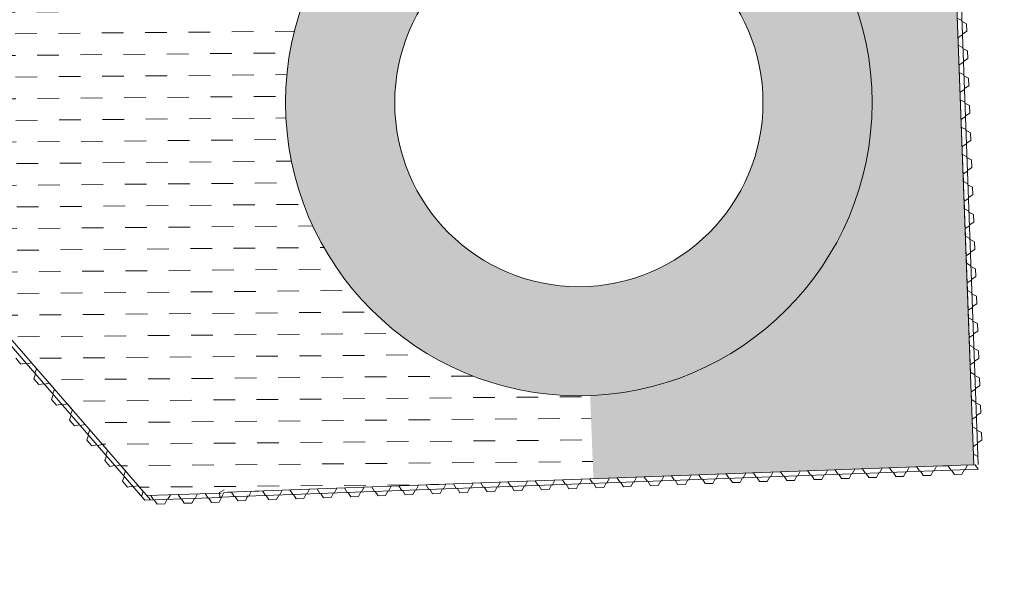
# Model space of a CAD drawing. Header units: metres. Extents: x 68442 to 71740, y 407111 to 411160.
# Tile 106 of 186: x 70741 to 70777, y 408622 to 408643. Entities that reach past the tile are written whole.
import ezdxf

# ---------------------------------------------------------------- set-up
doc = ezdxf.new("R2010")
doc.units = ezdxf.units.M
doc.layers.add('MACG_n_inr_damwand', color=1, linetype='Continuous', lineweight=0, plot=False, transparency=0.8)
for name, color, linetype, lineweight, transparency in [('MACG_n_vhr_arc_gravel', 34, 'Continuous', 0, 0.8), ('MACG_n_vhr_arc_preassembly_13.5', 6, 'Continuous', 0, 0.8), ('MACG_n_vhr_kant_', 7, 'Continuous', 0, 0.8)]:
    doc.layers.add(name, color=color, linetype=linetype, lineweight=lineweight, transparency=transparency)
pattern_1 = [(344.330685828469, (35592.23381765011, 204299.6094237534), (0.415651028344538, -0.7397528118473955), [0.5, -0.7000000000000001]), (344.330685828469, (35592.33773039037, 204299.4244855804), (0.415651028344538, -0.7397528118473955), [0.2, -1]), (344.330685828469, (35592.41875582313, 204299.7133364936), (0.415651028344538, -0.7397528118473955), [0.2, -1])]

msp = doc.modelspace()

# ---------------------------------------------------------------- hatches: boundary and pattern name
at = {"layer": 'MACG_n_vhr_arc_gravel'}
h = msp.add_hatch(dxfattribs=at)
h.set_pattern_fill('GOST_GLASS', color=256, scale=0.2, angle=297.1173132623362, style=0)
h.set_pattern_definition(pattern_1)
h.paths.add_polyline_path([(70750.24999999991, 408640.0000000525, 1), (70771.75000000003, 408640.0000000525, 1)])
h.paths.add_polyline_path([(70767.75000000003, 408640.0000000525, -1), (70754.24999999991, 408640.0000000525, -1)], flags=16)
h.paths.add_polyline_path([(71190.24999999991, 408614.0000000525, 1), (71211.75000000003, 408614.0000000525, 1)])
h.paths.add_polyline_path([(71207.75000000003, 408614.0000000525, -1), (71194.24999999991, 408614.0000000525, -1)], flags=16)
h.paths.add_polyline_path([(71649.74999999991, 408660.0000000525, 1), (71628.25000000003, 408660.0000000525, 1)])
h.paths.add_polyline_path([(71632.25000000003, 408660.0000000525, -1), (71645.74999999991, 408660.0000000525, -1)], flags=16)
h = msp.add_hatch(dxfattribs=at)
h.set_pattern_fill('GOST_GLASS', color=256, scale=0.2, angle=297.1173132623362, style=0)
h.set_pattern_definition(pattern_1)
edge = h.paths.add_edge_path()
edge.add_line((70774.39620476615, 408656.1359710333), (70760.39821277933, 408655.6989540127))
edge.add_line((70760.39821277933, 408655.6989540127), (70760.58482391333, 408650.7419797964))
edge.add_arc((70761.00000000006, 408640.0000000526), 10.74999999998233, 2.213372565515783, 92.21337256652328, ccw=False)
edge.add_arc((70761.00000000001, 408640.0000000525), 10.75000000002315, -87.78662743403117, 2.213372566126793, ccw=False)
edge.add_line((70761.41517608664, 408629.2580203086), (70761.5330917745, 408626.2071511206))
edge.add_line((70761.5330917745, 408626.2071511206), (70775.33608052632, 408626.7162461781))
edge.add_line((70775.33608052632, 408626.7162461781), (70775.47746620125, 408626.7211346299))
edge.add_line((70775.47746620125, 408626.7211346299), (70774.39620476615, 408656.1359710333))
edge = h.paths.add_edge_path()
edge.add_line((71213.67817540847, 408630.1182861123), (71200.38775204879, 408629.8046278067))
edge.add_line((71200.38775204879, 408629.8046278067), (71200.58482391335, 408624.7419797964))
edge.add_arc((71201, 408614.0000000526), 10.75000000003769, 2.213372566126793, 92.21337256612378, ccw=False)
edge.add_arc((71200.99999999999, 408614.0000000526), 10.75000000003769, -87.78662743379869, 2.2133725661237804, ccw=False)
edge.add_line((71201.41517608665, 408603.2580203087), (71201.54663551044, 408599.8567298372))
edge.add_line((71201.54663551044, 408599.8567298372), (71214.78264734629, 408600.3449131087))
edge.add_line((71214.78264734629, 408600.3449131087), (71213.67817540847, 408630.1182861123))
at = {"layer": 'MACG_n_vhr_arc_preassembly_13.5'}
h = msp.add_hatch(dxfattribs=at)
h.set_pattern_fill('DASH', color=256, scale=0.4999999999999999, angle=0.5139671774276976, style=0)
h.set_pattern_definition([(0.5139671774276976, (69982.3729599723, 409427.9198574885), (0.7865978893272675, 0.8008382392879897), [0.7937499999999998, -0.7937499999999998])])
edge = h.paths.add_edge_path()
edge.add_line((70722.9630166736, 408651.1777553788), (70747.02163778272, 408651.9288650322))
edge.add_line((70747.02163778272, 408651.9288650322), (70746.94229627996, 408654.5768387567))
edge.add_line((70746.94229627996, 408654.5768387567), (70748.91610159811, 408655.3404827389))
edge.add_line((70748.91610159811, 408655.3404827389), (70760.39980483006, 408655.6990037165))
edge.add_line((70760.39980483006, 408655.6990037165), (70760.58482391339, 408650.7419797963))
edge.add_arc((70760.99999999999, 408640.0000000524), 10.75000000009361, 92.2133725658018, 272.2133725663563)
edge.add_line((70761.41517608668, 408629.2580203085), (70761.53371009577, 408626.2071739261))
edge.add_line((70761.53371009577, 408626.2071739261), (70745.16244213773, 408625.5953948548))
edge.add_line((70745.16244213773, 408625.5953948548), (70722.9630166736, 408651.1777553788))

# ---------------------------------------------------------------- linework, layer by layer
at = {"layer": 'MACG_n_inr_damwand'}
for p, q in [((70774.39256421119, 408656.1358573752), (70775.34034272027, 408630.4389351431)), ((70774.50469274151, 408653.0957397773), (70775.47745409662, 408626.7214628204)), ((70774.6695806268, 408653.1018213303), (70775.6423419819, 408626.7275443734)), ((70722.7502079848, 408651.1711114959), (70745.0895667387, 408625.428215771)), ((70774.87373626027, 408643.1022887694), (70775.04167078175, 408643.0134180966)), ((70775.04167078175, 408643.0134180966), (70775.04277651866, 408642.9834384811)), ((70775.04277651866, 408642.9834384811), (70775.21071104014, 408642.8945678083)), ((70775.21071104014, 408642.8945678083), (70775.2210312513, 408642.6147580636)), ((70775.06120546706, 408642.4837782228), (70774.90027394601, 408642.3827779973)), ((70775.2210312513, 408642.6147580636), (70775.06009973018, 408642.5137578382)), ((70775.06009973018, 408642.5137578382), (70775.06065259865, 408642.4987680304)), ((70775.06065259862, 408642.4987680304), (70775.06120546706, 408642.4837782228)), ((70774.90027394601, 408642.3827779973), (70774.91059415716, 408642.1029682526)), ((70774.91059415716, 408642.1029682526), (70775.07852867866, 408642.0140975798)), ((70775.07852867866, 408642.0140975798), (70775.07963441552, 408641.9841179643)), ((70775.07963441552, 408641.9841179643), (70775.24756893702, 408641.8952472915)), ((70775.24756893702, 408641.8952472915), (70775.25788914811, 408641.6154375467)), ((70775.09806336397, 408641.4844577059), (70774.93713184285, 408641.3834574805)), ((70775.25788914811, 408641.6154375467), (70775.09695762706, 408641.5144373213)), ((70775.09695762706, 408641.5144373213), (70775.0975104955, 408641.4994475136)), ((70775.0975104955, 408641.4994475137), (70775.09806336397, 408641.4844577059)), ((70774.93713184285, 408641.3834574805), (70774.94745205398, 408641.1036477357)), ((70774.94745205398, 408641.1036477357), (70775.11538657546, 408641.0147770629)), ((70775.11538657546, 408641.0147770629), (70775.11649231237, 408640.9847974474)), ((70775.11649231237, 408640.9847974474), (70775.28442683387, 408640.8959267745)), ((70775.28442683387, 408640.8959267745), (70775.29474704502, 408640.6161170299)), ((70775.13492126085, 408640.4851371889), (70774.97398973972, 408640.3841369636)), ((70774.97398973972, 408640.3841369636), (70774.98430995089, 408640.1043272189)), ((70775.29474704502, 408640.6161170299), (70775.13381552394, 408640.5151168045)), ((70775.13381552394, 408640.5151168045), (70775.13436839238, 408640.5001269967)), ((70775.13436839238, 408640.5001269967), (70775.13492126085, 408640.4851371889)), ((70774.98430995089, 408640.1043272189), (70775.15224447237, 408640.015456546)), ((70775.15224447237, 408640.015456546), (70775.15335020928, 408639.9854769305)), ((70775.15335020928, 408639.9854769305), (70775.32128473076, 408639.8966062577)), ((70775.3316049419, 408639.6167965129), (70775.1706734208, 408639.5157962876)), ((70775.32128473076, 408639.8966062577), (70775.3316049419, 408639.6167965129)), ((70775.17177915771, 408639.4858166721), (70775.01084763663, 408639.3848164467)), ((70775.01084763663, 408639.3848164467), (70775.02116784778, 408639.105006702)), ((70775.1706734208, 408639.5157962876), (70775.17122628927, 408639.5008064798)), ((70775.17122628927, 408639.5008064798), (70775.17177915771, 408639.4858166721)), ((70775.02116784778, 408639.105006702), (70775.18910236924, 408639.0161360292)), ((70775.18910236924, 408639.0161360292), (70775.19020810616, 408638.9861564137)), ((70775.19020810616, 408638.9861564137), (70775.35814262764, 408638.8972857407)), ((70775.35814262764, 408638.8972857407), (70775.36846283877, 408638.6174759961)), ((70775.36846283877, 408638.6174759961), (70775.20753131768, 408638.5164757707)), ((70775.20753131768, 408638.5164757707), (70775.20808418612, 408638.5014859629)), ((70775.20863705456, 408638.4864961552), (70775.04770553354, 408638.3854959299)), ((70775.04770553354, 408638.3854959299), (70775.05802574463, 408638.1056861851)), ((70775.20808418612, 408638.5014859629), (70775.20863705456, 408638.4864961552)), ((70775.05802574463, 408638.1056861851), (70775.22596026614, 408638.0168155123)), ((70775.22596026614, 408638.0168155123), (70775.22706600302, 408637.9868358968)), ((70775.22706600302, 408637.9868358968), (70775.39500052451, 408637.8979652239)), ((70775.39500052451, 408637.8979652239), (70775.4053207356, 408637.6181554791)), ((70775.24549495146, 408637.4871756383), (70775.08456343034, 408637.386175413)), ((70775.4053207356, 408637.6181554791), (70775.24438921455, 408637.5171552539)), ((70775.24438921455, 408637.5171552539), (70775.244942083, 408637.5021654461)), ((70775.244942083, 408637.5021654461), (70775.24549495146, 408637.4871756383)), ((70775.08456343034, 408637.386175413), (70775.0948836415, 408637.1063656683)), ((70775.0948836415, 408637.1063656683), (70775.26281816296, 408637.0174949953)), ((70775.26281816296, 408637.0174949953), (70775.2639238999, 408636.98751538)), ((70775.2639238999, 408636.98751538), (70775.43185842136, 408636.898644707)), ((70775.43185842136, 408636.898644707), (70775.44217863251, 408636.6188349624)), ((70775.28235284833, 408636.4878551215), (70775.12142132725, 408636.3868548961)), ((70775.12142132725, 408636.3868548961), (70775.13174153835, 408636.1070451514)), ((70775.44217863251, 408636.6188349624), (70775.28124711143, 408636.517834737)), ((70775.28124711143, 408636.517834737), (70775.28179997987, 408636.5028449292)), ((70775.28179997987, 408636.5028449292), (70775.28235284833, 408636.4878551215)), ((70775.13174153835, 408636.1070451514), (70775.29967605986, 408636.0181744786)), ((70775.29967605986, 408636.0181744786), (70775.30078179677, 408635.988194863)), ((70775.30078179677, 408635.988194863), (70775.46871631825, 408635.8993241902)), ((70775.46871631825, 408635.8993241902), (70775.47903652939, 408635.6195144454)), ((70775.3192107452, 408635.4885346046), (70775.15827922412, 408635.3875343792)), ((70775.15827922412, 408635.3875343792), (70775.16859943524, 408635.1077246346)), ((70775.47903652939, 408635.6195144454), (70775.31810500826, 408635.5185142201)), ((70775.31810500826, 408635.5185142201), (70775.31865787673, 408635.5035244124)), ((70775.31865787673, 408635.5035244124), (70775.3192107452, 408635.4885346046)), ((70775.16859943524, 408635.1077246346), (70775.33653395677, 408635.0188539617)), ((70775.33653395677, 408635.0188539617), (70775.33763969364, 408634.9888743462)), ((70775.33763969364, 408634.9888743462), (70775.50557421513, 408634.9000036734)), ((70775.50557421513, 408634.9000036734), (70775.51589442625, 408634.6201939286)), ((70775.51589442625, 408634.6201939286), (70775.35496290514, 408634.5191937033)), ((70775.35606864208, 408634.4892140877), (70775.19513712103, 408634.3882138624)), ((70775.19513712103, 408634.3882138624), (70775.20545733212, 408634.1084041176)), ((70775.35496290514, 408634.5191937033), (70775.35551577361, 408634.5042038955)), ((70775.35551577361, 408634.5042038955), (70775.35606864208, 408634.4892140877)), ((70775.20545733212, 408634.1084041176), (70775.3733918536, 408634.0195334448)), ((70775.3733918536, 408634.0195334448), (70775.37449759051, 408633.9895538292)), ((70775.37449759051, 408633.9895538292), (70775.54243211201, 408633.9006831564)), ((70775.54243211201, 408633.9006831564), (70775.55275232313, 408633.6208734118)), ((70775.39292653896, 408633.4898935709), (70775.23199501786, 408633.3888933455)), ((70775.55275232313, 408633.6208734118), (70775.39182080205, 408633.5198731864)), ((70775.39182080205, 408633.5198731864), (70775.39237367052, 408633.5048833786)), ((70775.39237367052, 408633.5048833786), (70775.39292653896, 408633.4898935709)), ((70775.23199501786, 408633.3888933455), (70775.24231522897, 408633.1090836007)), ((70775.24231522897, 408633.1090836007), (70775.41024975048, 408633.020212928)), ((70775.41024975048, 408633.020212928), (70775.41135548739, 408632.9902333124)), ((70775.41135548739, 408632.9902333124), (70775.57929000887, 408632.9013626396)), ((70775.57929000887, 408632.9013626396), (70775.58961021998, 408632.6215528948)), ((70775.42978443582, 408632.490573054), (70775.26885291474, 408632.3895728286)), ((70775.26885291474, 408632.3895728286), (70775.27917312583, 408632.1097630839)), ((70775.58961021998, 408632.6215528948), (70775.4286786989, 408632.5205526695)), ((70775.4286786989, 408632.5205526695), (70775.42923156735, 408632.5055628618)), ((70775.42923156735, 408632.5055628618), (70775.42978443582, 408632.490573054)), ((70775.27917312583, 408632.1097630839), (70775.44710764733, 408632.020892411)), ((70775.44710764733, 408632.020892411), (70775.44821338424, 408631.9909127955)), ((70775.44821338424, 408631.9909127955), (70775.61614790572, 408631.9020421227)), ((70775.61614790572, 408631.9020421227), (70775.62646811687, 408631.6222323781)), ((70775.4666423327, 408631.4912525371), (70775.30571081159, 408631.3902523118)), ((70775.30571081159, 408631.3902523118), (70775.31603102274, 408631.110442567)), ((70775.62646811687, 408631.6222323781), (70775.46553659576, 408631.5212321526)), ((70775.46553659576, 408631.5212321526), (70775.46608946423, 408631.5062423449)), ((70775.46608946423, 408631.5062423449), (70775.4666423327, 408631.4912525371)), ((70775.31603102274, 408631.110442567), (70775.48396554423, 408631.0215718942)), ((70775.48396554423, 408631.0215718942), (70775.48507128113, 408630.9915922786)), ((70775.48507128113, 408630.9915922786), (70775.65300580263, 408630.9027216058)), ((70740.36110627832, 408630.6256689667), (70740.5446160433, 408630.4141880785)), ((70775.66332601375, 408630.6229118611), (70775.50239449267, 408630.5219116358)), ((70775.65300580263, 408630.9027216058), (70775.66332601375, 408630.6229118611)), ((70740.5446160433, 408630.4141880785), (70740.73115716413, 408630.4502770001)), ((70740.73115716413, 408630.4502770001), (70740.74098804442, 408630.438947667)), ((70740.74098804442, 408630.438947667), (70740.75081892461, 408630.4276183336)), ((70740.75081892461, 408630.4276183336), (70740.93736004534, 408630.4637072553)), ((70740.93736004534, 408630.4637072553), (70741.12086981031, 408630.2522263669)), ((70741.12086981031, 408630.2522263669), (70741.058853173, 408630.0726325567)), ((70775.50350022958, 408630.4919320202), (70775.34256870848, 408630.3909317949)), ((70775.34256870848, 408630.3909317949), (70775.35288891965, 408630.1111220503)), ((70775.50239449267, 408630.5219116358), (70775.50294736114, 408630.506921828)), ((70775.50294736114, 408630.506921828), (70775.50350022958, 408630.4919320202)), ((70741.07851493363, 408630.0499738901), (70741.01649829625, 408629.8703800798)), ((70741.01649829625, 408629.8703800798), (70741.20000806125, 408629.6588991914)), ((70741.058853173, 408630.0726325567), (70741.07851493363, 408630.0499738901)), ((70775.35288891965, 408630.1111220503), (70775.5208234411, 408630.0222513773)), ((70775.5208234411, 408630.0222513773), (70775.52192917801, 408629.9922717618)), ((70775.52192917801, 408629.9922717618), (70775.68986369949, 408629.903401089)), ((70775.68986369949, 408629.903401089), (70775.70018391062, 408629.6235913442)), ((70741.20000806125, 408629.6588991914), (70741.38654918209, 408629.6949881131)), ((70741.38654918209, 408629.6949881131), (70741.39638006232, 408629.6836587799)), ((70741.39638006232, 408629.6836587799), (70741.40621094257, 408629.6723294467)), ((70741.40621094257, 408629.6723294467), (70741.59275206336, 408629.7084183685)), ((70741.59275206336, 408629.7084183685), (70741.77626182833, 408629.49693748)), ((70741.77626182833, 408629.49693748), (70741.71424519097, 408629.3173436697)), ((70775.54035812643, 408629.4926115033), (70775.37942660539, 408629.3916112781)), ((70775.70018391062, 408629.6235913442), (70775.53925238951, 408629.5225911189)), ((70775.53925238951, 408629.5225911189), (70775.53980525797, 408629.5076013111)), ((70775.53980525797, 408629.5076013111), (70775.54035812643, 408629.4926115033)), ((70741.73390695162, 408629.2946850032), (70741.67189031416, 408629.1150911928)), ((70741.71424519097, 408629.3173436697), (70741.73390695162, 408629.2946850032)), ((70775.37942660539, 408629.3916112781), (70775.38974681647, 408629.1118015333)), ((70741.67189031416, 408629.1150911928), (70741.85540007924, 408628.9036103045)), ((70741.85540007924, 408628.9036103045), (70742.04194120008, 408628.9396992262)), ((70742.04194120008, 408628.9396992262), (70742.05177208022, 408628.9283698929)), ((70742.05177208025, 408628.9283698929), (70742.0616029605, 408628.9170405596)), ((70742.0616029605, 408628.9170405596), (70742.24814408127, 408628.9531294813)), ((70742.24814408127, 408628.9531294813), (70742.43165384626, 408628.741648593)), ((70775.38974681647, 408629.1118015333), (70775.55768133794, 408629.0229308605)), ((70775.55768133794, 408629.0229308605), (70775.55878707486, 408628.9929512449)), ((70775.55878707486, 408628.9929512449), (70775.72672159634, 408628.9040805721)), ((70775.72672159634, 408628.9040805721), (70775.73704180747, 408628.6242708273)), ((70742.3892989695, 408628.539396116), (70742.32728233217, 408628.3598023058)), ((70742.43165384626, 408628.741648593), (70742.36963720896, 408628.5620547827)), ((70742.36963720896, 408628.5620547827), (70742.3892989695, 408628.539396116)), ((70775.57721602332, 408628.4932909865), (70775.41628450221, 408628.3922907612)), ((70775.73704180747, 408628.6242708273), (70775.5761102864, 408628.523270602)), ((70775.5761102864, 408628.523270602), (70775.57666315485, 408628.5082807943)), ((70775.57666315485, 408628.5082807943), (70775.57721602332, 408628.4932909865)), ((70742.32728233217, 408628.3598023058), (70742.51079209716, 408628.1483214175)), ((70742.51079209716, 408628.1483214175), (70742.69733321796, 408628.1844103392)), ((70742.90353933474, 408628.1978684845), (70742.71700029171, 408628.1617688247)), ((70775.41628450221, 408628.3922907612), (70775.42660471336, 408628.1124810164)), ((70775.42660471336, 408628.1124810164), (70775.59453923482, 408628.0236103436)), ((70743.02553791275, 408627.8068643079), (70742.96352127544, 408627.6272704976)), ((70743.0678927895, 408628.0091167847), (70743.00587615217, 408627.8295229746)), ((70743.00587615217, 408627.8295229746), (70743.02553791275, 408627.8068643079)), ((70775.59453923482, 408628.0236103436), (70775.59564497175, 408627.9936307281)), ((70775.59564497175, 408627.9936307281), (70775.76357949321, 408627.9047600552)), ((70775.76357949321, 408627.9047600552), (70775.77389970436, 408627.6249503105)), ((70742.96352127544, 408627.6272704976), (70743.14703104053, 408627.4157896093)), ((70743.14703104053, 408627.4157896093), (70743.33357216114, 408627.451878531)), ((70743.33357216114, 408627.451878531), (70743.34340304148, 408627.4405491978)), ((70743.34340304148, 408627.4405491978), (70743.35323392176, 408627.4292198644)), ((70743.35323392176, 408627.4292198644), (70743.53977504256, 408627.4653087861)), ((70743.53977504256, 408627.4653087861), (70743.7232848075, 408627.2538278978)), ((70775.6140739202, 408627.4939704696), (70775.45314239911, 408627.3929702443)), ((70775.45314239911, 408627.3929702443), (70775.4634626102, 408627.1131604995)), ((70775.77389970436, 408627.6249503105), (70775.61296818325, 408627.5239500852)), ((70775.61296818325, 408627.5239500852), (70775.61352105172, 408627.5089602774)), ((70775.61352105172, 408627.5089602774), (70775.6140739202, 408627.4939704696)), ((70743.68092993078, 408627.0515754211), (70743.61891329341, 408626.8719816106)), ((70743.7232848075, 408627.2538278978), (70743.66126817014, 408627.0742340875)), ((70743.66126817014, 408627.0742340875), (70743.68092993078, 408627.0515754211)), ((70775.4634626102, 408627.1131604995), (70775.63139713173, 408627.0242898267)), ((70775.63139713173, 408627.0242898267), (70775.63195000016, 408627.009300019)), ((70743.61891329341, 408626.8719816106), (70743.8024230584, 408626.6605007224)), ((70743.8024230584, 408626.6605007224), (70743.98896417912, 408626.6965896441)), ((70743.98896417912, 408626.6965896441), (70743.9987950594, 408626.6852603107)), ((70743.9987950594, 408626.6852603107), (70744.00862593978, 408626.6739309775)), ((70744.00862593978, 408626.6739309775), (70744.19516706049, 408626.7100198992)), ((70744.19516706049, 408626.7100198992), (70744.37867682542, 408626.4985390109)), ((70775.33608052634, 408626.716246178), (70748.13774335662, 408625.7130910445)), ((70772.39309838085, 408626.6072448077), (70772.11328863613, 408626.5969245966)), ((70772.49409860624, 408626.4463132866), (70772.39309838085, 408626.6072448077)), ((70773.11260915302, 408626.6337824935), (70773.02373848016, 408626.465847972)), ((70773.39241889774, 408626.6441027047), (70773.11260915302, 408626.6337824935)), ((70773.49341912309, 408626.4831711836), (70773.39241889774, 408626.6441027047)), ((70774.11192966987, 408626.6706403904), (70774.02305899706, 408626.5027058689)), ((70774.5331129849, 408626.6861772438), (70774.25330324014, 408626.6758570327)), ((70774.63411321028, 408626.5252457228), (70774.5331129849, 408626.6861772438)), ((70775.25262375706, 408626.7127149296), (70775.1637530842, 408626.544780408)), ((70775.53243350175, 408626.7230351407), (70775.25262375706, 408626.7127149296)), ((70775.63343372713, 408626.5621036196), (70775.53243350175, 408626.7230351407)), ((70744.33632194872, 408626.296286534), (70744.27430531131, 408626.1166927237)), ((70744.37867682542, 408626.4985390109), (70744.31666018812, 408626.3189452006)), ((70744.31666018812, 408626.3189452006), (70744.33632194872, 408626.296286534)), ((70775.63343372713, 408626.5621036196), (70747.8375832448, 408625.5364450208)), ((70762.39989321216, 408626.238665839), (70762.12008346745, 408626.2283456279)), ((70762.50089343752, 408626.0777343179), (70762.39989321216, 408626.238665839)), ((70763.11940398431, 408626.2652035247), (70763.0305333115, 408626.0972690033)), ((70763.39921372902, 408626.2755237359), (70763.11940398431, 408626.2652035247)), ((70763.50021395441, 408626.1145922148), (70763.39921372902, 408626.2755237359)), ((70764.11872450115, 408626.3020614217), (70764.0298538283, 408626.1341269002)), ((70764.3985342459, 408626.3123816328), (70764.11872450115, 408626.3020614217)), ((70764.49953447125, 408626.1514501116), (70764.3985342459, 408626.3123816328)), ((70765.11804501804, 408626.3389193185), (70765.0291743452, 408626.1709847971)), ((70765.39785476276, 408626.3492395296), (70765.11804501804, 408626.3389193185)), ((70765.49885498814, 408626.1883080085), (70765.39785476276, 408626.3492395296)), ((70766.11736553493, 408626.3757772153), (70766.02849486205, 408626.2078426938)), ((70766.39717527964, 408626.3860974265), (70766.11736553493, 408626.3757772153)), ((70766.498175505, 408626.2251659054), (70766.39717527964, 408626.3860974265)), ((70766.9978357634, 408626.2435948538), (70766.90896509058, 408626.0756603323)), ((70767.02781537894, 408626.2447005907), (70766.9978357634, 408626.2435948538)), ((70767.11668605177, 408626.4126351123), (70767.02781537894, 408626.2447005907)), ((70767.39649579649, 408626.4229553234), (70767.11668605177, 408626.4126351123)), ((70767.49749602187, 408626.2620238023), (70767.39649579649, 408626.4229553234)), ((70767.51248582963, 408626.2625766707), (70767.49749602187, 408626.2620238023)), ((70767.52747563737, 408626.2631295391), (70767.51248582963, 408626.2625766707)), ((70767.62847586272, 408626.1021980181), (70767.52747563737, 408626.2631295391)), ((70767.99715628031, 408626.2804527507), (70767.90828560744, 408626.1125182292)), ((70768.0271358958, 408626.2815584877), (70767.99715628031, 408626.2804527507)), ((70768.11600656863, 408626.4494930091), (70768.0271358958, 408626.2815584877)), ((70768.39581631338, 408626.4598132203), (70768.11600656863, 408626.4494930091)), ((70768.49681653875, 408626.2988816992), (70768.39581631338, 408626.4598132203)), ((70768.51180634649, 408626.2994345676), (70768.49681653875, 408626.2988816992)), ((70768.52679615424, 408626.2999874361), (70768.51180634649, 408626.2994345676)), ((70768.6277963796, 408626.139055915), (70768.52679615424, 408626.2999874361)), ((70768.99647679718, 408626.3173106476), (70768.90760612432, 408626.1493761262)), ((70769.02645641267, 408626.3184163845), (70768.99647679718, 408626.3173106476)), ((70769.11532708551, 408626.486350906), (70769.02645641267, 408626.3184163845)), ((70769.39513683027, 408626.4966711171), (70769.11532708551, 408626.486350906)), ((70769.49613705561, 408626.335739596), (70769.39513683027, 408626.4966711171)), ((70769.51112686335, 408626.3362924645), (70769.49613705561, 408626.335739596)), ((70769.52611667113, 408626.336845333), (70769.51112686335, 408626.3362924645)), ((70769.62711689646, 408626.1759138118), (70769.52611667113, 408626.336845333)), ((70769.99579731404, 408626.3541685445), (70769.9069266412, 408626.186234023)), ((70770.02577692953, 408626.3552742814), (70769.99579731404, 408626.3541685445)), ((70770.1146476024, 408626.5232088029), (70770.02577692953, 408626.3552742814)), ((70770.39445734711, 408626.533529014), (70770.1146476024, 408626.5232088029)), ((70770.49545757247, 408626.3725974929), (70770.39445734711, 408626.533529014)), ((70770.51044738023, 408626.3731503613), (70770.49545757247, 408626.3725974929)), ((70770.52543718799, 408626.3737032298), (70770.51044738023, 408626.3731503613)), ((70770.62643741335, 408626.2127717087), (70770.52543718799, 408626.3737032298)), ((70770.99511783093, 408626.3910264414), (70770.90624715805, 408626.2230919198)), ((70771.02509744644, 408626.3921321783), (70770.99511783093, 408626.3910264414)), ((70771.11396811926, 408626.5600666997), (70771.02509744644, 408626.3921321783)), ((70771.39377786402, 408626.5703869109), (70771.11396811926, 408626.5600666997)), ((70771.49477808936, 408626.4094553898), (70771.39377786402, 408626.5703869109)), ((70771.5097678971, 408626.4100082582), (70771.49477808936, 408626.4094553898)), ((70771.52475770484, 408626.4105611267), (70771.5097678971, 408626.4100082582)), ((70771.6257579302, 408626.2496296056), (70771.52475770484, 408626.4105611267)), ((70771.90556767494, 408626.2599498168), (70771.6257579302, 408626.2496296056)), ((70771.99443834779, 408626.4278843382), (70771.90556767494, 408626.2599498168)), ((70772.02441796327, 408626.4289900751), (70771.99443834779, 408626.4278843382)), ((70772.11328863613, 408626.5969245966), (70772.02441796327, 408626.4289900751)), ((70772.509088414, 408626.4468661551), (70772.49409860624, 408626.4463132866)), ((70772.52407822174, 408626.4474190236), (70772.509088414, 408626.4468661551)), ((70772.62507844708, 408626.2864875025), (70772.52407822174, 408626.4474190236)), ((70772.90488819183, 408626.2968077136), (70772.62507844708, 408626.2864875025)), ((70772.99375886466, 408626.4647422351), (70772.90488819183, 408626.2968077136)), ((70773.02373848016, 408626.465847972), (70772.99375886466, 408626.4647422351)), ((70773.50840893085, 408626.4837240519), (70773.49341912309, 408626.4831711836)), ((70773.5233987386, 408626.4842769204), (70773.50840893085, 408626.4837240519)), ((70773.62439896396, 408626.3233453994), (70773.5233987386, 408626.4842769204)), ((70773.90420870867, 408626.3336656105), (70773.62439896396, 408626.3233453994)), ((70773.99307938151, 408626.501600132), (70773.90420870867, 408626.3336656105)), ((70774.02305899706, 408626.5027058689), (70773.99307938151, 408626.501600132)), ((70774.649103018, 408626.5257985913), (70774.63411321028, 408626.5252457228)), ((70774.66409282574, 408626.5263514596), (70774.649103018, 408626.5257985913)), ((70774.76509305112, 408626.3654199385), (70774.66409282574, 408626.5263514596)), ((70775.04490279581, 408626.3757401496), (70774.76509305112, 408626.3654199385)), ((70775.13377346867, 408626.5436746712), (70775.04490279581, 408626.3757401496)), ((70775.1637530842, 408626.544780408), (70775.13377346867, 408626.5436746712)), ((70775.64842353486, 408626.562656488), (70775.63343372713, 408626.5621036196)), ((70744.27430531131, 408626.1166927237), (70744.45781507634, 408625.9052118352)), ((70744.45781507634, 408625.9052118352), (70744.64435619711, 408625.9413007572)), ((70744.64435619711, 408625.9413007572), (70744.65418707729, 408625.9299714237)), ((70744.65418707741, 408625.9299714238), (70744.66401795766, 408625.9186420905)), ((70744.66401795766, 408625.9186420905), (70744.85055907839, 408625.9547310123)), ((70744.85055907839, 408625.9547310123), (70745.03406884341, 408625.7432501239)), ((70753.12619881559, 408625.896624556), (70753.03732814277, 408625.7286900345)), ((70753.40600856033, 408625.9069447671), (70753.12619881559, 408625.896624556)), ((70753.50700878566, 408625.746013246), (70753.40600856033, 408625.9069447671)), ((70754.1255193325, 408625.9334824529), (70754.03664865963, 408625.7655479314)), ((70754.40532907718, 408625.9438026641), (70754.1255193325, 408625.9334824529)), ((70754.50632930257, 408625.782871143), (70754.40532907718, 408625.9438026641)), ((70755.12483984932, 408625.9703403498), (70755.03596917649, 408625.8024058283)), ((70755.40464959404, 408625.9806605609), (70755.12483984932, 408625.9703403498)), ((70755.50564981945, 408625.8197290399), (70755.40464959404, 408625.9806605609)), ((70756.1241603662, 408626.0071982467), (70756.03528969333, 408625.8392637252)), ((70756.40397011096, 408626.0175184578), (70756.1241603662, 408626.0071982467)), ((70756.50497033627, 408625.8565869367), (70756.40397011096, 408626.0175184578)), ((70757.03461021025, 408625.876121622), (70757.00463059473, 408625.8750158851)), ((70757.12348088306, 408626.0440561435), (70757.03461021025, 408625.876121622)), ((70757.4032906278, 408626.0543763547), (70757.12348088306, 408626.0440561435)), ((70757.50429085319, 408625.8934448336), (70757.4032906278, 408626.0543763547)), ((70757.51928066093, 408625.893997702), (70757.50429085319, 408625.8934448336)), ((70757.53427046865, 408625.8945505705), (70757.51928066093, 408625.893997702)), ((70757.63527069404, 408625.7336190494), (70757.53427046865, 408625.8945505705)), ((70758.00395111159, 408625.911873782), (70757.91508043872, 408625.7439392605)), ((70758.0339307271, 408625.9129795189), (70758.00395111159, 408625.911873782)), ((70758.12280139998, 408626.0809140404), (70758.0339307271, 408625.9129795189)), ((70758.40261114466, 408626.0912342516), (70758.12280139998, 408626.0809140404)), ((70758.50361137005, 408625.9303027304), (70758.40261114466, 408626.0912342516)), ((70758.51860117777, 408625.9308555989), (70758.50361137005, 408625.9303027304)), ((70758.53359098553, 408625.9314084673), (70758.51860117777, 408625.9308555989)), ((70758.63459121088, 408625.7704769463), (70758.53359098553, 408625.9314084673)), ((70759.00327162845, 408625.9487316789), (70758.9144009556, 408625.7807971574)), ((70759.03325124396, 408625.9498374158), (70759.00327162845, 408625.9487316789)), ((70759.12212191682, 408626.1177719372), (70759.03325124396, 408625.9498374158)), ((70759.40193166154, 408626.1280921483), (70759.12212191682, 408626.1177719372)), ((70759.50293188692, 408625.9671606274), (70759.40193166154, 408626.1280921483)), ((70759.51792169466, 408625.9677134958), (70759.50293188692, 408625.9671606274)), ((70759.53291150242, 408625.9682663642), (70759.51792169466, 408625.9677134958)), ((70759.63391172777, 408625.8073348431), (70759.53291150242, 408625.9682663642)), ((70760.00259214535, 408625.9855895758), (70759.91372147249, 408625.8176550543)), ((70760.03257176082, 408625.9866953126), (70760.00259214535, 408625.9855895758)), ((70760.12144243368, 408626.1546298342), (70760.03257176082, 408625.9866953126)), ((70760.40125217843, 408626.1649500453), (70760.12144243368, 408626.1546298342)), ((70760.50225240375, 408626.0040185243), (70760.40125217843, 408626.1649500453)), ((70760.51724221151, 408626.0045713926), (70760.50225240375, 408626.0040185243)), ((70760.5322320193, 408626.0051242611), (70760.51724221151, 408626.0045713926)), ((70760.63323224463, 408625.84419274), (70760.5322320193, 408626.0051242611)), ((70761.0019126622, 408626.0224474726), (70760.91304198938, 408625.8545129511)), ((70761.03189227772, 408626.0235532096), (70761.0019126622, 408626.0224474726)), ((70761.12076295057, 408626.191487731), (70761.03189227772, 408626.0235532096)), ((70761.40057269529, 408626.2018079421), (70761.12076295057, 408626.191487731)), ((70761.50157292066, 408626.0408764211), (70761.40057269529, 408626.2018079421)), ((70761.5165627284, 408626.0414292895), (70761.50157292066, 408626.0408764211)), ((70761.53155253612, 408626.0419821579), (70761.5165627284, 408626.0414292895)), ((70761.63255276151, 408625.8810506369), (70761.53155253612, 408626.0419821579)), ((70761.91236250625, 408625.8913708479), (70761.63255276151, 408625.8810506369)), ((70762.0012331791, 408626.0593053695), (70761.91236250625, 408625.8913708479)), ((70762.03121279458, 408626.0604111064), (70762.0012331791, 408626.0593053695)), ((70762.12008346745, 408626.2283456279), (70762.03121279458, 408626.0604111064)), ((70762.51588324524, 408626.0782871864), (70762.50089343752, 408626.0777343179)), ((70762.53087305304, 408626.0788400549), (70762.51588324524, 408626.0782871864)), ((70762.63187327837, 408625.9179085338), (70762.53087305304, 408626.0788400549)), ((70762.9116830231, 408625.9282287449), (70762.63187327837, 408625.9179085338)), ((70763.00055369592, 408626.0961632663), (70762.9116830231, 408625.9282287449)), ((70763.0305333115, 408626.0972690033), (70763.00055369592, 408626.0961632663)), ((70763.51520376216, 408626.1151450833), (70763.50021395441, 408626.1145922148)), ((70763.5301935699, 408626.1156979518), (70763.51520376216, 408626.1151450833)), ((70763.63119379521, 408625.9547664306), (70763.5301935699, 408626.1156979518)), ((70763.91100353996, 408625.9650866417), (70763.63119379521, 408625.9547664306)), ((70763.99987421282, 408626.1330211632), (70763.91100353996, 408625.9650866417)), ((70764.0298538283, 408626.1341269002), (70763.99987421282, 408626.1330211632)), ((70764.51452427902, 408626.1520029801), (70764.49953447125, 408626.1514501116)), ((70764.52951408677, 408626.1525558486), (70764.51452427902, 408626.1520029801)), ((70764.63051431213, 408625.9916243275), (70764.52951408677, 408626.1525558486)), ((70764.91032405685, 408626.0019445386), (70764.63051431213, 408625.9916243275)), ((70764.99919472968, 408626.1698790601), (70764.91032405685, 408626.0019445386)), ((70765.0291743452, 408626.1709847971), (70764.99919472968, 408626.1698790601)), ((70765.51384479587, 408626.188860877), (70765.49885498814, 408626.1883080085)), ((70765.52883460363, 408626.1894137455), (70765.51384479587, 408626.188860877)), ((70765.62983482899, 408626.0284822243), (70765.52883460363, 408626.1894137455)), ((70765.90964457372, 408626.0388024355), (70765.62983482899, 408626.0284822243)), ((70765.9985152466, 408626.206736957), (70765.90964457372, 408626.0388024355)), ((70766.02849486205, 408626.2078426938), (70765.9985152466, 408626.206736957)), ((70766.51316531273, 408626.2257187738), (70766.498175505, 408626.2251659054)), ((70766.52815512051, 408626.2262716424), (70766.51316531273, 408626.2257187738)), ((70766.62915534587, 408626.0653401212), (70766.52815512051, 408626.2262716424)), ((70766.90896509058, 408626.0756603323), (70766.62915534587, 408626.0653401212)), ((70767.90828560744, 408626.1125182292), (70767.62847586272, 408626.1021980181)), ((70768.90760612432, 408626.1493761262), (70768.6277963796, 408626.139055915)), ((70769.9069266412, 408626.186234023), (70769.62711689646, 408626.1759138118)), ((70770.90624715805, 408626.2230919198), (70770.62643741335, 408626.2127717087)), ((70745.03406884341, 408625.7432501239), (70744.97205220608, 408625.5636563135)), ((70744.97205220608, 408625.5636563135), (70744.99171396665, 408625.540997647)), ((70745.0895667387, 408625.428215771), (70747.878783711, 408625.5218690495)), ((70745.16244213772, 408625.5953948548), (70747.88810614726, 408625.6763492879)), ((70745.30660726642, 408625.5996766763), (70745.4067892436, 408625.4382345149)), ((70745.93652145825, 408625.4550803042), (70746.02624348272, 408625.6225615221)), ((70746.30610201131, 408625.6314611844), (70746.40628398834, 408625.4700190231)), ((70746.93601620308, 408625.4868648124), (70747.02573822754, 408625.6543460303)), ((70747.30559675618, 408625.6632456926), (70747.40577873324, 408625.5018035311)), ((70747.81580408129, 408625.3502145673), (70747.90552610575, 408625.5176957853)), ((70747.99246632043, 408625.801357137), (70747.83153486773, 408625.7003568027)), ((70747.83153486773, 408625.7003568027), (70747.8375832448, 408625.5364450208)), ((70747.89410502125, 408625.5385306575), (70747.8375832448, 408625.5364450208)), ((70747.98820809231, 408625.7072959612), (70747.89410502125, 408625.5385306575)), ((70748.26803245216, 408625.7174373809), (70747.98822270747, 408625.7071171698)), ((70748.36903267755, 408625.5565058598), (70748.26803245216, 408625.7174373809)), ((70748.38402248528, 408625.5570587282), (70748.36903267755, 408625.5565058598)), ((70748.39901229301, 408625.5576115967), (70748.38402248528, 408625.5570587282)), ((70748.50001251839, 408625.3966800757), (70748.39901229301, 408625.5576115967)), ((70748.86869293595, 408625.5749348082), (70748.77982226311, 408625.4070002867)), ((70748.89867255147, 408625.5760405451), (70748.86869293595, 408625.5749348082)), ((70748.9875432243, 408625.7439750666), (70748.89867255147, 408625.5760405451)), ((70749.26735296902, 408625.7542952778), (70748.9875432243, 408625.7439750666)), ((70749.50972671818, 408625.5985816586), (70749.40872649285, 408625.7595131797)), ((70749.52471652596, 408625.5991345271), (70749.50972671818, 408625.5985816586)), ((70749.5397063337, 408625.5996873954), (70749.52471652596, 408625.5991345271)), ((70749.64070655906, 408625.4387558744), (70749.5397063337, 408625.5996873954)), ((70750.00938697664, 408625.617010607), (70749.92051630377, 408625.4490760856)), ((70750.03936659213, 408625.6181163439), (70750.00938697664, 408625.617010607)), ((70750.12823726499, 408625.7860508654), (70750.03936659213, 408625.6181163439)), ((70750.40804700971, 408625.7963710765), (70750.12823726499, 408625.7860508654)), ((70750.5090472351, 408625.6354395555), (70750.40804700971, 408625.7963710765)), ((70750.52403704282, 408625.6359924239), (70750.5090472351, 408625.6354395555)), ((70750.53902685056, 408625.6365452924), (70750.52403704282, 408625.6359924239)), ((70750.64002707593, 408625.4756137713), (70750.53902685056, 408625.6365452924)), ((70751.0087074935, 408625.6538685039), (70750.91983682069, 408625.4859339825)), ((70751.03868710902, 408625.6549742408), (70751.0087074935, 408625.6538685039)), ((70751.12755778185, 408625.8229087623), (70751.03868710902, 408625.6549742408)), ((70751.40736752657, 408625.8332289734), (70751.12755778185, 408625.8229087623)), ((70751.50836775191, 408625.6722974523), (70751.40736752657, 408625.8332289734)), ((70751.52335755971, 408625.6728503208), (70751.50836775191, 408625.6722974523)), ((70751.53834736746, 408625.6734031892), (70751.52335755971, 408625.6728503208)), ((70751.63934759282, 408625.5124716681), (70751.53834736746, 408625.6734031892)), ((70751.91915733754, 408625.5227918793), (70751.63934759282, 408625.5124716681)), ((70752.00802801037, 408625.6907264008), (70751.91915733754, 408625.5227918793)), ((70752.03800762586, 408625.6918321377), (70752.00802801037, 408625.6907264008)), ((70752.12687829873, 408625.8597666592), (70752.03800762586, 408625.6918321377)), ((70752.40668804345, 408625.8700868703), (70752.12687829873, 408625.8597666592)), ((70752.5076882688, 408625.7091553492), (70752.40668804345, 408625.8700868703)), ((70752.52267807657, 408625.7097082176), (70752.5076882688, 408625.7091553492)), ((70752.53766788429, 408625.7102610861), (70752.52267807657, 408625.7097082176)), ((70752.63866810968, 408625.549329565), (70752.53766788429, 408625.7102610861)), ((70752.91847785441, 408625.5596497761), (70752.63866810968, 408625.549329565)), ((70753.00734852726, 408625.7275842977), (70752.91847785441, 408625.5596497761)), ((70753.03732814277, 408625.7286900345), (70753.00734852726, 408625.7275842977)), ((70753.52199859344, 408625.7465661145), (70753.50700878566, 408625.746013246)), ((70753.53698840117, 408625.747118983), (70753.52199859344, 408625.7465661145)), ((70753.63798862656, 408625.5861874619), (70753.53698840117, 408625.747118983)), ((70753.91779837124, 408625.596507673), (70753.63798862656, 408625.5861874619)), ((70754.00666904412, 408625.7644421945), (70753.91779837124, 408625.596507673)), ((70754.03664865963, 408625.7655479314), (70754.00666904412, 408625.7644421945)), ((70754.5213191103, 408625.7834240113), (70754.50632930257, 408625.782871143)), ((70754.53630891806, 408625.7839768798), (70754.5213191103, 408625.7834240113)), ((70754.6373091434, 408625.6230453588), (70754.53630891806, 408625.7839768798)), ((70754.91711888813, 408625.6333655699), (70754.6373091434, 408625.6230453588)), ((70755.00598956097, 408625.8013000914), (70754.91711888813, 408625.6333655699)), ((70755.03596917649, 408625.8024058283), (70755.00598956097, 408625.8013000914)), ((70755.52063962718, 408625.8202819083), (70755.50564981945, 408625.8197290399)), ((70755.53562943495, 408625.8208347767), (70755.52063962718, 408625.8202819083)), ((70755.6366296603, 408625.6599032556), (70755.53562943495, 408625.8208347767)), ((70755.91643940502, 408625.6702234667), (70755.6366296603, 408625.6599032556)), ((70756.00531007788, 408625.8381579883), (70755.91643940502, 408625.6702234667)), ((70756.03528969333, 408625.8392637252), (70756.00531007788, 408625.8381579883)), ((70756.51996014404, 408625.8571398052), (70756.50497033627, 408625.8565869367)), ((70756.53494995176, 408625.8576926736), (70756.51996014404, 408625.8571398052)), ((70756.63595017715, 408625.6967611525), (70756.53494995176, 408625.8576926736)), ((70756.91575992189, 408625.7070813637), (70756.63595017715, 408625.6967611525)), ((70757.00463059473, 408625.8750158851), (70756.91575992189, 408625.7070813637)), ((70757.91508043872, 408625.7439392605), (70757.63527069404, 408625.7336190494)), ((70758.9144009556, 408625.7807971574), (70758.63459121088, 408625.7704769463)), ((70759.91372147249, 408625.8176550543), (70759.63391172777, 408625.8073348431)), ((70760.91304198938, 408625.8545129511), (70760.63323224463, 408625.84419274)), ((70745.43677408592, 408625.4391880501), (70745.5369560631, 408625.2777458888)), ((70745.5369560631, 408625.2777458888), (70745.81681459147, 408625.2866455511)), ((70745.81681459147, 408625.2866455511), (70745.90653661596, 408625.4541267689)), ((70745.90653661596, 408625.4541267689), (70745.92152903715, 408625.4546035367)), ((70745.92152903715, 408625.4546035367), (70745.93652145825, 408625.4550803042)), ((70746.40628398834, 408625.4700190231), (70746.43626883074, 408625.4709725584)), ((70746.43626883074, 408625.4709725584), (70746.53645080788, 408625.3095303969)), ((70746.53645080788, 408625.3095303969), (70746.81630933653, 408625.3184300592)), ((70746.81630933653, 408625.3184300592), (70746.90603136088, 408625.4859112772)), ((70746.90603136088, 408625.4859112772), (70746.92102378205, 408625.4863880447)), ((70746.92102378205, 408625.4863880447), (70746.93601620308, 408625.4868648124)), ((70747.40577873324, 408625.5018035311), (70747.43576357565, 408625.5027570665)), ((70747.43576357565, 408625.5027570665), (70747.5359455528, 408625.341314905)), ((70747.5359455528, 408625.341314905), (70747.81580408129, 408625.3502145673)), ((70748.77982226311, 408625.4070002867), (70748.50001251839, 408625.3966800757)), ((70749.92051630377, 408625.4490760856), (70749.64070655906, 408625.4387558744)), ((70750.91983682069, 408625.4859339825), (70750.64002707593, 408625.4756137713))]:
    msp.add_line(p, q, dxfattribs=at)
at = {"layer": 'MACG_n_inr_damwand', "flags": 128}
msp.add_lwpolyline([(70745.2974765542, 408625.4398105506), (70725.20796362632, 408648.5906511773)], dxfattribs=at)
at = {"layer": 'MACG_n_vhr_kant_'}
for radius in [10.75000000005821, 6.750000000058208]:
    msp.add_circle((70760.99999999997, 408640.0000000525), radius, dxfattribs=at)

doc.saveas('drawing.dxf')
